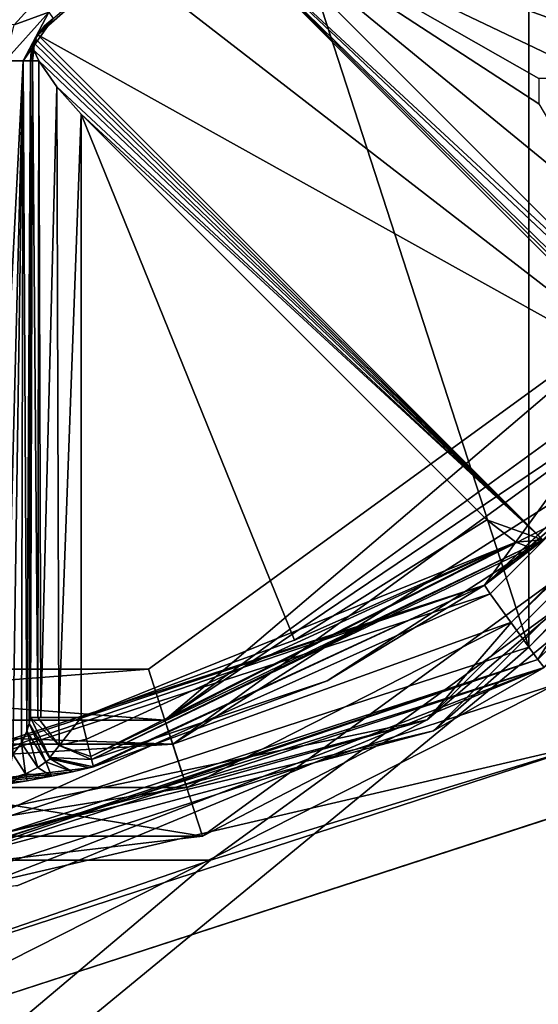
# Model space of a CAD drawing. Header units: millimetres. Extents: x -50 to 50, y -120 to 419.
# Tile 37 of 241: x 4 to 14, y -26 to -7. Entities that reach past the tile are written whole.
import ezdxf

# ---------------------------------------------------------------- set-up
doc = ezdxf.new("R2010")
doc.units = ezdxf.units.MM
doc.header["$LTSCALE"] = 81.481481
for name, color, linetype in [('10', 7, 'CONTINUOUS'), ('1007', 7, 'CONTINUOUS'), ('11', 7, 'CONTINUOUS'), ('14', 7, 'CONTINUOUS'), ('15', 7, 'CONTINUOUS'), ('17', 7, 'CONTINUOUS'), ('18', 7, 'CONTINUOUS'), ('207', 7, 'CONTINUOUS'), ('208', 7, 'CONTINUOUS'), ('209', 7, 'CONTINUOUS'), ('210', 7, 'CONTINUOUS'), ('2886', 7, 'CONTINUOUS'), ('2892', 7, 'CONTINUOUS'), ('2893', 7, 'CONTINUOUS'), ('2907', 7, 'CONTINUOUS'), ('2909', 7, 'CONTINUOUS'), ('2911', 7, 'CONTINUOUS'), ('2912', 7, 'CONTINUOUS'), ('2913', 7, 'CONTINUOUS'), ('2914', 7, 'CONTINUOUS'), ('3', 7, 'CONTINUOUS'), ('362', 7, 'CONTINUOUS'), ('4', 7, 'CONTINUOUS'), ('479', 7, 'CONTINUOUS'), ('481', 7, 'CONTINUOUS'), ('486', 7, 'CONTINUOUS'), ('488', 7, 'CONTINUOUS'), ('490', 7, 'CONTINUOUS'), ('5', 7, 'CONTINUOUS'), ('520', 7, 'CONTINUOUS'), ('527', 7, 'CONTINUOUS'), ('529', 7, 'CONTINUOUS'), ('7', 7, 'CONTINUOUS'), ('806', 7, 'CONTINUOUS'), ('809', 7, 'CONTINUOUS'), ('812', 7, 'CONTINUOUS'), ('813', 7, 'CONTINUOUS'), ('822', 7, 'CONTINUOUS'), ('823', 7, 'CONTINUOUS'), ('965', 7, 'CONTINUOUS'), ('966', 7, 'CONTINUOUS'), ('967', 7, 'CONTINUOUS')]:
    doc.layers.add(name, color=color, linetype=linetype)

msp = doc.modelspace()

# ---------------------------------------------------------------- linework, layer by layer
at = {"layer": '10', "linetype": 'CONTINUOUS'}
for points in [[(17.394, -12.637), (6.644, -20.448), (17.394, -12.637, 1), (17.394, -12.637)], [(17.394, -12.637, 1), (6.644, -20.448), (6.644, -20.448, 1), (17.394, -12.637, 1)], [(6.644, -20.448), (-6.644, -20.448), (6.644, -20.448, 1), (6.644, -20.448)], [(6.644, -20.448, 1), (-6.644, -20.448), (-6.644, -20.448, 1), (6.644, -20.448, 1)]]:
    msp.add_3dface(points, dxfattribs=at)
at = {"layer": '1007', "linetype": 'CONTINUOUS'}
for points in [[(15.191, -10.333, 69), (7.881, -4.346, 69), (14, -8.333, 69), (15.191, -10.333, 69)], [(7.881, -4.346, 69), (15.191, -10.333, 69), (16.511, -12.976, 69), (7.881, -4.346, 69)], [(14, -8.333, 69), (7.881, -4.346, 69), (14, -7.833, 69), (14, -8.333, 69)], [(14, -7.833, 69), (7.881, -4.346, 69), (15.191, -7.833, 69), (14, -7.833, 69)], [(15.191, -7.833, 69), (7.881, -4.346, 69), (15.191, -7, 69), (15.191, -7.833, 69)], [(15.191, -7, 69), (7.881, -4.346, 69), (15.702, -7, 69), (15.191, -7, 69)], [(15.702, -7, 69), (7.881, -4.346, 69), (15.021, -6.333, 69), (15.702, -7, 69)]]:
    msp.add_3dface(points, dxfattribs=at)
at = {"layer": '11', "linetype": 'CONTINUOUS'}
for points in [[(6.319, -19.449, 5.95), (16.544, -12.02, 5.95), (6.319, -19.449, 2.05), (6.319, -19.449, 5.95)], [(6.319, -19.449, 2.05), (16.544, -12.02, 5.95), (16.544, -12.02, 2.05), (6.319, -19.449, 2.05)], [(-6.319, -19.449, 5.95), (6.319, -19.449, 5.95), (-6.319, -19.449, 2.05), (-6.319, -19.449, 5.95)], [(-6.319, -19.449, 2.05), (6.319, -19.449, 5.95), (6.319, -19.449, 2.05), (-6.319, -19.449, 2.05)]]:
    msp.add_3dface(points, dxfattribs=at)
at = {"layer": '14', "linetype": 'CONTINUOUS'}
for points in [[(6.644, -20.448, 1), (6.319, -19.449, 2.05), (16.544, -12.02, 2.05), (6.644, -20.448, 1)], [(17.394, -12.637, 1), (6.644, -20.448, 1), (16.544, -12.02, 2.05), (17.394, -12.637, 1)], [(6.644, -20.448, 1), (-6.644, -20.448, 1), (6.319, -19.449, 2.05), (6.644, -20.448, 1)], [(-6.644, -20.448, 1), (-6.319, -19.449, 2.05), (6.319, -19.449, 2.05), (-6.644, -20.448, 1)]]:
    msp.add_3dface(points, dxfattribs=at)
at = {"layer": '15', "linetype": 'CONTINUOUS'}
for points in [[(6.644, -20.448, 7), (16.544, -12.02, 5.95), (6.319, -19.449, 5.95), (6.644, -20.448, 7)], [(6.644, -20.448, 7), (17.394, -12.637, 7), (16.544, -12.02, 5.95), (6.644, -20.448, 7)], [(-6.644, -20.448, 7), (6.644, -20.448, 7), (-6.319, -19.449, 5.95), (-6.644, -20.448, 7)], [(6.644, -20.448, 7), (6.319, -19.449, 5.95), (-6.319, -19.449, 5.95), (6.644, -20.448, 7)]]:
    msp.add_3dface(points, dxfattribs=at)
at = {"layer": '17', "linetype": 'CONTINUOUS'}
for points in [[(17.394, -12.637, 29.5), (6.644, -20.448, 29.5), (17.798, -12.931, 30), (17.394, -12.637, 29.5)], [(6.644, -20.448, 29.5), (6.798, -20.923, 30), (17.798, -12.931, 30), (6.644, -20.448, 29.5)], [(-6.644, -20.448, 29.5), (-6.798, -20.923, 30), (6.798, -20.923, 30), (-6.644, -20.448, 29.5)], [(6.644, -20.448, 29.5), (-6.644, -20.448, 29.5), (6.798, -20.923, 30), (6.644, -20.448, 29.5)]]:
    msp.add_3dface(points, dxfattribs=at)
at = {"layer": '18', "linetype": 'CONTINUOUS'}
for points in [[(19.336, -14.048), (6.644, -20.448), (17.394, -12.637), (19.336, -14.048)], [(19.336, -14.048), (7.385, -22.73), (6.644, -20.448), (19.336, -14.048)], [(7.385, -22.73), (-7.385, -22.73), (-6.644, -20.448), (7.385, -22.73)], [(7.385, -22.73), (-6.644, -20.448), (6.644, -20.448), (7.385, -22.73)]]:
    msp.add_3dface(points, dxfattribs=at)
at = {"layer": '207', "linetype": 'CONTINUOUS'}
for points in [[(17.957, -13.053, 31), (13.983, -19.259, 31), (13.043, -17.965, 31), (17.957, -13.053, 31)], [(19.251, -13.994, 31), (13.983, -19.259, 31), (17.957, -13.053, 31), (19.251, -13.994, 31)], [(13.983, -19.259, 31), (0, -23.8, 31), (13.043, -17.965, 31), (13.983, -19.259, 31)], [(13.043, -17.965, 31), (0, -23.8, 31), (0, -22.2, 31), (13.043, -17.965, 31)]]:
    msp.add_3dface(points, dxfattribs=at)
at = {"layer": '208', "linetype": 'CONTINUOUS'}
for points in [[(13.807, 19.017, 71), (0, 23.5, 71), (13.807, -19.017, 71), (13.807, 19.017, 71)], [(13.807, -19.017, 71), (0, 23.5, 71), (0, -23.5, 71), (13.807, -19.017, 71)], [(19.009, 13.817, 71), (13.807, 19.017, 71), (19.009, -13.817, 71), (19.009, 13.817, 71)], [(19.009, -13.817, 71), (13.807, 19.017, 71), (13.807, -19.017, 71), (19.009, -13.817, 71)]]:
    msp.add_3dface(points, dxfattribs=at)
at = {"layer": '209', "linetype": 'CONTINUOUS'}
for points in [[(5, -20.396, 69), (5, -8.536, 69), (9.195, -18.88, 69), (5, -20.396, 69)], [(9.195, -18.88, 69), (5, -8.536, 69), (12.976, -16.511, 69), (9.195, -18.88, 69)]]:
    msp.add_3dface(points, dxfattribs=at)
at = {"layer": '210', "linetype": 'CONTINUOUS'}
msp.add_3dface([(3.677, -6.776, 43), (-4.167, -6.236, 43), (4.167, -6.236, 43), (3.677, -6.776, 43)], dxfattribs=at)
at = {"layer": '2886', "linetype": 'CONTINUOUS'}
for points in [[(19.74, -14.342, 6), (7.54, -23.206, 6), (19.74, -14.342, 7), (19.74, -14.342, 6)], [(19.74, -14.342, 7), (7.54, -23.206, 6), (7.54, -23.206, 7), (19.74, -14.342, 7)], [(7.54, -23.206, 6), (-7.54, -23.206, 6), (7.54, -23.206, 7), (7.54, -23.206, 6)], [(7.54, -23.206, 7), (-7.54, -23.206, 6), (-7.54, -23.206, 7), (7.54, -23.206, 7)]]:
    msp.add_3dface(points, dxfattribs=at)
at = {"layer": '2892', "linetype": 'CONTINUOUS'}
for points in [[(48, -70, 6), (-48, -70, 6), (-15.87, -21.844, 6), (48, -70, 6)], [(0, -27, 6), (48, -70, 6), (-15.87, -21.844, 6), (0, -27, 6)], [(15.87, -21.844, 6), (48, -70, 6), (0, -27, 6), (15.87, -21.844, 6)]]:
    msp.add_3dface(points, dxfattribs=at)
at = {"layer": '2893', "linetype": 'CONTINUOUS'}
for points in [[(19.74, -14.342, 7), (7.54, -23.206, 7), (-48, -70, 7), (19.74, -14.342, 7)], [(48, -70, 7), (19.74, -14.342, 7), (-48, -70, 7), (48, -70, 7)], [(7.54, -23.206, 7), (-7.54, -23.206, 7), (-48, -70, 7), (7.54, -23.206, 7)]]:
    msp.add_3dface(points, dxfattribs=at)
at = {"layer": '2907', "linetype": 'CONTINUOUS'}
for points in [[(0, -24.4, 4), (15.165, -20.873, 4), (14.342, -19.74, 4), (0, -24.4, 4)], [(0, -25.8, 4), (15.165, -20.873, 4), (0, -24.4, 4), (0, -25.8, 4)]]:
    msp.add_3dface(points, dxfattribs=at)
at = {"layer": '2909', "linetype": 'CONTINUOUS'}
for points in [[(0, -27, 2), (0, -24.4, 2), (14.342, -19.74, 2), (0, -27, 2)], [(15.87, -21.843, 2), (0, -27, 2), (14.342, -19.74, 2), (15.87, -21.843, 2)]]:
    msp.add_3dface(points, dxfattribs=at)
at = {"layer": '2911', "linetype": 'CONTINUOUS'}
for points in [[(0, -25.8, 4), (0, -25.8, 6), (15.165, -20.873, 6), (0, -25.8, 4)], [(15.165, -20.873, 4), (0, -25.8, 4), (15.165, -20.873, 6), (15.165, -20.873, 4)]]:
    msp.add_3dface(points, dxfattribs=at)
at = {"layer": '2912', "linetype": 'CONTINUOUS'}
for points in [[(0, -24.4, 4), (14.342, -19.74, 4), (0, -24.4, 2), (0, -24.4, 4)], [(0, -24.4, 2), (14.342, -19.74, 4), (14.342, -19.74, 2), (0, -24.4, 2)]]:
    msp.add_3dface(points, dxfattribs=at)
at = {"layer": '2913', "linetype": 'CONTINUOUS'}
for points in [[(15.87, -21.844, 6), (0, -27, 6), (15.87, -21.843, 2), (15.87, -21.844, 6)], [(0, -27, 6), (0, -27, 2), (15.87, -21.843, 2), (0, -27, 6)]]:
    msp.add_3dface(points, dxfattribs=at)
at = {"layer": '2914', "linetype": 'CONTINUOUS'}
for points in [[(7.54, -23.206, 6), (19.74, -14.342, 6), (15.165, -20.873, 6), (7.54, -23.206, 6)], [(0, -25.8, 6), (7.54, -23.206, 6), (15.165, -20.873, 6), (0, -25.8, 6)], [(-7.54, -23.206, 6), (7.54, -23.206, 6), (0, -25.8, 6), (-7.54, -23.206, 6)]]:
    msp.add_3dface(points, dxfattribs=at)
at = {"layer": '3', "linetype": 'CONTINUOUS'}
for points in [[(19.336, -14.048), (7.386, -22.73, 29), (7.385, -22.73), (19.336, -14.048)], [(19.336, -14.048, 29), (7.386, -22.73, 29), (19.336, -14.048), (19.336, -14.048, 29)], [(7.386, -22.73, 29), (-7.386, -22.73, 29), (7.385, -22.73), (7.386, -22.73, 29)], [(7.385, -22.73), (-7.386, -22.73, 29), (-7.385, -22.73), (7.385, -22.73)]]:
    msp.add_3dface(points, dxfattribs=at)
at = {"layer": '362', "linetype": 'CONTINUOUS'}
for points in [[(4, -20.396, 68), (4, -20.396, 43.5), (4, -7.483, 68), (4, -20.396, 68)], [(4, -7.483, 68), (4, -20.396, 43.5), (4, -7.483, 43.5), (4, -7.483, 68)]]:
    msp.add_3dface(points, dxfattribs=at)
at = {"layer": '4', "linetype": 'CONTINUOUS'}
for points in [[(6.644, -20.448, 29.5), (17.394, -12.637, 29.5), (6.644, -20.448, 7), (6.644, -20.448, 29.5)], [(6.644, -20.448, 7), (17.394, -12.637, 29.5), (17.394, -12.637, 7), (6.644, -20.448, 7)], [(-6.644, -20.448, 29.5), (6.644, -20.448, 29.5), (-6.644, -20.448, 7), (-6.644, -20.448, 29.5)], [(-6.644, -20.448, 7), (6.644, -20.448, 29.5), (6.644, -20.448, 7), (-6.644, -20.448, 7)]]:
    msp.add_3dface(points, dxfattribs=at)
at = {"layer": '479', "linetype": 'CONTINUOUS'}
for points in [[(2.652, -23.853, 46.348), (0, -24, 45.25), (14.107, -19.416, 31.2), (2.652, -23.853, 46.348)], [(0, -24, 45.25), (0, -24, 31.2), (14.107, -19.416, 31.2), (0, -24, 45.25)], [(0, -24, 70.5), (3.75, -23.705, 49), (14.107, -19.416, 31.2), (0, -24, 70.5)], [(0, -24, 70.5), (14.107, -19.416, 31.2), (14.107, -19.416, 70.5), (0, -24, 70.5)], [(3.75, -23.705, 49), (2.652, -23.853, 46.348), (14.107, -19.416, 31.2), (3.75, -23.705, 49)]]:
    msp.add_3dface(points, dxfattribs=at)
at = {"layer": '481', "linetype": 'CONTINUOUS'}
for points in [[(12.931, -17.798, 31.2), (17.013, -13.949, 68), (20.923, -6.798, 31.2), (12.931, -17.798, 31.2)], [(16.96, -14.013, 67.75), (17.013, -13.949, 68), (12.931, -17.798, 31.2), (16.96, -14.013, 67.75)], [(16.906, -14.078, 67.5), (16.96, -14.013, 67.75), (12.931, -17.798, 31.2), (16.906, -14.078, 67.5)], [(15.556, -15.556, 67.5), (16.906, -14.078, 67.5), (12.931, -17.798, 31.2), (15.556, -15.556, 67.5)], [(14.078, -16.906, 67.5), (15.556, -15.556, 67.5), (12.931, -17.798, 31.2), (14.078, -16.906, 67.5)], [(9.837, -19.678, 68), (13.949, -17.013, 68), (12.931, -17.798, 31.2), (9.837, -19.678, 68)], [(14.013, -16.96, 67.75), (14.078, -16.906, 67.5), (12.931, -17.798, 31.2), (14.013, -16.96, 67.75)], [(13.949, -17.013, 68), (14.013, -16.96, 67.75), (12.931, -17.798, 31.2), (13.949, -17.013, 68)], [(0, -22, 31.2), (5.152, -21.388, 43.174), (12.931, -17.798, 31.2), (0, -22, 31.2)], [(5.152, -21.388, 43.174), (5.238, -21.367, 43.5), (12.931, -17.798, 31.2), (5.152, -21.388, 43.174)], [(5.238, -21.367, 43.5), (9.837, -19.678, 68), (12.931, -17.798, 31.2), (5.238, -21.367, 43.5)], [(5.238, -21.367, 68), (9.837, -19.678, 68), (5.238, -21.367, 43.5), (5.238, -21.367, 68)], [(5.152, -21.388, 43.174), (0, -22, 31.2), (4.825, -21.464, 42.827), (5.152, -21.388, 43.174)], [(4.825, -21.464, 42.827), (0, -22, 31.2), (4.411, -21.553, 42.618), (4.825, -21.464, 42.827)], [(4.411, -21.553, 42.618), (0, -22, 31.2), (3.935, -21.645, 42.515), (4.411, -21.553, 42.618)], [(3.935, -21.645, 42.515), (0, -22, 31.2), (3.583, -21.706, 42.5), (3.935, -21.645, 42.515)]]:
    msp.add_3dface(points, dxfattribs=at)
at = {"layer": '486', "linetype": 'CONTINUOUS'}
for points in [[(4, -20.396, 68), (4, -7.483, 68), (4.041, -7.483, 68.284), (4, -20.396, 68)], [(4, -20.396, 68), (4.041, -7.483, 68.284), (4.148, -20.396, 68.524), (4, -20.396, 68)], [(4.041, -7.483, 68.284), (4.162, -7.483, 68.546), (4.148, -20.396, 68.524), (4.041, -7.483, 68.284)], [(4.148, -20.396, 68.524), (4.162, -7.483, 68.546), (4.207, -20.396, 68.609), (4.148, -20.396, 68.524)], [(4.162, -7.483, 68.546), (4.519, -7.997, 68.877), (4.207, -20.396, 68.609), (4.162, -7.483, 68.546)], [(4.207, -20.396, 68.609), (4.519, -7.997, 68.877), (4.557, -20.396, 68.896), (4.207, -20.396, 68.609)], [(4.519, -7.997, 68.877), (5, -8.536, 69), (4.557, -20.396, 68.896), (4.519, -7.997, 68.877)], [(5, -8.536, 69), (5, -20.396, 69), (4.557, -20.396, 68.896), (5, -8.536, 69)]]:
    msp.add_3dface(points, dxfattribs=at)
at = {"layer": '488', "linetype": 'CONTINUOUS'}
for points in [[(20.658, -11.927, 70.854), (13.807, -19.017, 71), (11.927, -20.658, 70.854), (20.658, -11.927, 70.854)], [(14.107, -19.416, 70.5), (20.658, -11.927, 70.854), (11.927, -20.658, 70.854), (14.107, -19.416, 70.5)], [(19.009, -13.817, 71), (13.807, -19.017, 71), (20.658, -11.927, 70.854), (19.009, -13.817, 71)], [(13.807, -19.017, 71), (0, -23.5, 71), (11.927, -20.658, 70.854), (13.807, -19.017, 71)], [(0, -24, 70.5), (14.107, -19.416, 70.5), (0, -23.854, 70.854), (0, -24, 70.5)], [(14.107, -19.416, 70.5), (11.927, -20.658, 70.854), (0, -23.854, 70.854), (14.107, -19.416, 70.5)], [(11.927, -20.658, 70.854), (0, -23.5, 71), (0, -23.854, 70.854), (11.927, -20.658, 70.854)]]:
    msp.add_3dface(points, dxfattribs=at)
at = {"layer": '490', "linetype": 'CONTINUOUS'}
for points in [[(9.195, -18.88, 69), (12.976, -16.511, 69), (13.547, -16.949, 68.716), (9.195, -18.88, 69)], [(5, -20.396, 69), (9.195, -18.88, 69), (13.547, -16.949, 68.716), (5, -20.396, 69)], [(5, -20.396, 69), (13.547, -16.949, 68.716), (5.105, -20.824, 68.898), (5, -20.396, 69)], [(5.105, -20.824, 68.898), (13.547, -16.949, 68.716), (5.188, -21.163, 68.613), (5.105, -20.824, 68.898)], [(13.547, -16.949, 68.716), (13.791, -17.039, 68.389), (5.188, -21.163, 68.613), (13.547, -16.949, 68.716)], [(5.188, -21.163, 68.613), (13.791, -17.039, 68.389), (5.203, -21.223, 68.525), (5.188, -21.163, 68.613)], [(13.949, -17.013, 68), (9.837, -19.678, 68), (5.203, -21.223, 68.525), (13.949, -17.013, 68)], [(13.791, -17.039, 68.389), (13.949, -17.013, 68), (5.203, -21.223, 68.525), (13.791, -17.039, 68.389)], [(9.837, -19.678, 68), (5.238, -21.367, 68), (5.203, -21.223, 68.525), (9.837, -19.678, 68)]]:
    msp.add_3dface(points, dxfattribs=at)
at = {"layer": '5', "linetype": 'CONTINUOUS'}
for points in [[(6.798, -20.923, 30), (18.531, -13.454, 30), (17.798, -12.931, 30), (6.798, -20.923, 30)], [(13.464, -18.523, 30), (18.531, -13.454, 30), (6.798, -20.923, 30), (13.464, -18.523, 30)], [(7.079, -21.778, 30), (13.464, -18.523, 30), (6.798, -20.923, 30), (7.079, -21.778, 30)], [(-7.079, -21.778, 30), (7.079, -21.778, 30), (6.798, -20.923, 30), (-7.079, -21.778, 30)], [(-6.798, -20.923, 30), (-7.079, -21.778, 30), (6.798, -20.923, 30), (-6.798, -20.923, 30)], [(0, -22.9, 30), (7.079, -21.778, 30), (-7.079, -21.778, 30), (0, -22.9, 30)]]:
    msp.add_3dface(points, dxfattribs=at)
at = {"layer": '520', "linetype": 'CONTINUOUS'}
for points in [[(3.5, -21.213, 43), (3.5, -14.348, 43), (3.854, -7.483, 43.146), (3.5, -21.213, 43)], [(3.654, -21.12, 43.024), (3.5, -21.213, 43), (3.854, -7.483, 43.146), (3.654, -21.12, 43.024)], [(3.5, -14.348, 43), (3.5, -7.483, 43), (3.854, -7.483, 43.146), (3.5, -14.348, 43)], [(3.826, -20.901, 43.121), (3.654, -21.12, 43.024), (3.854, -7.483, 43.146), (3.826, -20.901, 43.121)], [(3.927, -20.668, 43.24), (3.826, -20.901, 43.121), (3.854, -7.483, 43.146), (3.927, -20.668, 43.24)], [(4, -7.483, 43.5), (3.927, -20.668, 43.24), (3.854, -7.483, 43.146), (4, -7.483, 43.5)], [(3.927, -20.668, 43.24), (4, -7.483, 43.5), (3.973, -20.513, 43.337), (3.927, -20.668, 43.24)], [(4, -7.483, 43.5), (4, -20.396, 43.5), (3.973, -20.513, 43.337), (4, -7.483, 43.5)]]:
    msp.add_3dface(points, dxfattribs=at)
at = {"layer": '527', "linetype": 'CONTINUOUS'}
for points in [[(17.957, -13.053, 31), (12.931, -17.798, 31.2), (20.923, -6.798, 31.2), (17.957, -13.053, 31)], [(17.957, -13.053, 31), (13.043, -17.965, 31), (12.931, -17.798, 31.2), (17.957, -13.053, 31)], [(13.043, -17.965, 31), (0, -22.2, 31), (12.931, -17.798, 31.2), (13.043, -17.965, 31)], [(12.931, -17.798, 31.2), (0, -22.2, 31), (0, -22.059, 31.059), (12.931, -17.798, 31.2)], [(0, -22, 31.2), (12.931, -17.798, 31.2), (0, -22.059, 31.059), (0, -22, 31.2)]]:
    msp.add_3dface(points, dxfattribs=at)
at = {"layer": '529', "linetype": 'CONTINUOUS'}
for points in [[(13.983, -19.259, 31), (19.251, -13.994, 31), (14.107, -19.416, 31.2), (13.983, -19.259, 31)], [(0, -23.8, 31), (13.983, -19.259, 31), (0, -23.941, 31.059), (0, -23.8, 31)], [(0, -24, 31.2), (13.983, -19.259, 31), (14.107, -19.416, 31.2), (0, -24, 31.2)], [(13.983, -19.259, 31), (0, -24, 31.2), (0, -23.941, 31.059), (13.983, -19.259, 31)]]:
    msp.add_3dface(points, dxfattribs=at)
at = {"layer": '7', "linetype": 'CONTINUOUS'}
for points in [[(11.804, -20.444, 29.707), (19.336, -14.048, 29), (20.444, -11.804, 29.707), (11.804, -20.444, 29.707)], [(13.464, -18.523, 30), (11.804, -20.444, 29.707), (20.444, -11.804, 29.707), (13.464, -18.523, 30)], [(18.531, -13.454, 30), (13.464, -18.523, 30), (20.444, -11.804, 29.707), (18.531, -13.454, 30)], [(7.386, -22.73, 29), (19.336, -14.048, 29), (11.804, -20.444, 29.707), (7.386, -22.73, 29)], [(13.464, -18.523, 30), (7.079, -21.778, 30), (11.804, -20.444, 29.707), (13.464, -18.523, 30)], [(0, -23.607, 29.707), (7.386, -22.73, 29), (11.804, -20.444, 29.707), (0, -23.607, 29.707)], [(7.079, -21.778, 30), (0, -22.9, 30), (11.804, -20.444, 29.707), (7.079, -21.778, 30)], [(0, -22.9, 30), (0, -23.607, 29.707), (11.804, -20.444, 29.707), (0, -22.9, 30)], [(-7.386, -22.73, 29), (7.386, -22.73, 29), (0, -23.607, 29.707), (-7.386, -22.73, 29)]]:
    msp.add_3dface(points, dxfattribs=at)
at = {"layer": '806', "linetype": 'CONTINUOUS'}
for points in [[(4.444, -6.652, 43.5), (4.142, -6.97, 67.5), (4.118, -7.012, 43.5), (4.444, -6.652, 43.5)], [(4.142, -6.97, 67.5), (4.444, -6.652, 43.5), (4.275, -6.794, 67.5), (4.142, -6.97, 67.5)], [(4.275, -6.794, 67.5), (4.444, -6.652, 43.5), (4.444, -6.652, 67.5), (4.275, -6.794, 67.5)], [(4.118, -7.012, 43.5), (4.142, -6.97, 67.5), (4.099, -7.049, 67.758), (4.118, -7.012, 43.5)], [(4, -7.483, 68), (4, -7.483, 43.5), (4.118, -7.012, 43.5), (4, -7.483, 68)], [(4, -7.483, 68), (4.118, -7.012, 43.5), (4.016, -7.303, 68), (4, -7.483, 68)], [(4.016, -7.303, 68), (4.118, -7.012, 43.5), (4.065, -7.129, 68), (4.016, -7.303, 68)], [(4.065, -7.129, 68), (4.118, -7.012, 43.5), (4.099, -7.049, 67.758), (4.065, -7.129, 68)]]:
    msp.add_3dface(points, dxfattribs=at)
at = {"layer": '809', "linetype": 'CONTINUOUS'}
for points in [[(4, -20.396, 43.5), (4, -20.396, 68), (4.383, -21.183, 68), (4, -20.396, 43.5)], [(4.383, -21.183, 43.5), (4, -20.396, 43.5), (4.383, -21.183, 68), (4.383, -21.183, 43.5)], [(4.383, -21.183, 43.5), (5.238, -21.367, 68), (4.418, -21.209, 43.5), (4.383, -21.183, 43.5)], [(5.238, -21.367, 68), (4.383, -21.183, 43.5), (4.383, -21.183, 68), (5.238, -21.367, 68)], [(5.238, -21.367, 68), (5.238, -21.367, 43.5), (4.418, -21.209, 43.5), (5.238, -21.367, 68)]]:
    msp.add_3dface(points, dxfattribs=at)
at = {"layer": '812', "linetype": 'CONTINUOUS'}
for points in [[(4, -20.396, 68), (4.148, -20.396, 68.524), (4.563, -20.952, 68.707), (4, -20.396, 68)], [(4.383, -21.183, 68), (4, -20.396, 68), (4.563, -20.952, 68.707), (4.383, -21.183, 68)], [(4.148, -20.396, 68.524), (4.207, -20.396, 68.609), (4.557, -20.396, 68.896), (4.148, -20.396, 68.524)], [(4.148, -20.396, 68.524), (4.557, -20.396, 68.896), (4.563, -20.952, 68.707), (4.148, -20.396, 68.524)], [(4.557, -20.396, 68.896), (5, -20.396, 69), (4.563, -20.952, 68.707), (4.557, -20.396, 68.896)], [(5, -20.396, 69), (5.105, -20.824, 68.898), (4.563, -20.952, 68.707), (5, -20.396, 69)], [(5.105, -20.824, 68.898), (5.188, -21.163, 68.613), (4.563, -20.952, 68.707), (5.105, -20.824, 68.898)], [(5.203, -21.223, 68.525), (4.383, -21.183, 68), (4.563, -20.952, 68.707), (5.203, -21.223, 68.525)], [(5.188, -21.163, 68.613), (5.203, -21.223, 68.525), (4.563, -20.952, 68.707), (5.188, -21.163, 68.613)], [(5.203, -21.223, 68.525), (5.238, -21.367, 68), (4.383, -21.183, 68), (5.203, -21.223, 68.525)]]:
    msp.add_3dface(points, dxfattribs=at)
at = {"layer": '813', "linetype": 'CONTINUOUS'}
for points in [[(4.016, -7.303, 68), (4.065, -7.129, 68), (4.069, -7.275, 68.301), (4.016, -7.303, 68)], [(4.041, -7.483, 68.284), (4, -7.483, 68), (4.069, -7.275, 68.301), (4.041, -7.483, 68.284)], [(4, -7.483, 68), (4.016, -7.303, 68), (4.069, -7.275, 68.301), (4, -7.483, 68)], [(4.162, -7.483, 68.546), (4.041, -7.483, 68.284), (4.069, -7.275, 68.301), (4.162, -7.483, 68.546)]]:
    msp.add_3dface(points, dxfattribs=at)
at = {"layer": '822', "linetype": 'CONTINUOUS'}
for points in [[(3.677, -6.776, 43), (4.167, -6.236, 43), (4.363, -6.53, 43.146), (3.677, -6.776, 43)], [(3.5, -7.483, 43), (3.677, -6.776, 43), (4.363, -6.53, 43.146), (3.5, -7.483, 43)], [(3.5, -7.483, 43), (4.363, -6.53, 43.146), (3.854, -7.483, 43.146), (3.5, -7.483, 43)], [(4.363, -6.53, 43.146), (4.444, -6.652, 43.5), (3.854, -7.483, 43.146), (4.363, -6.53, 43.146)], [(3.854, -7.483, 43.146), (4.444, -6.652, 43.5), (4.118, -7.012, 43.5), (3.854, -7.483, 43.146)], [(4, -7.483, 43.5), (3.854, -7.483, 43.146), (4.118, -7.012, 43.5), (4, -7.483, 43.5)]]:
    msp.add_3dface(points, dxfattribs=at)
at = {"layer": '823', "linetype": 'CONTINUOUS'}
for points in [[(3.927, -20.668, 43.24), (3.973, -20.513, 43.337), (4.304, -21.271, 43.266), (3.927, -20.668, 43.24)], [(3.973, -20.513, 43.337), (4, -20.396, 43.5), (4.389, -21.208, 43.437), (3.973, -20.513, 43.337)], [(4.304, -21.271, 43.266), (3.973, -20.513, 43.337), (4.389, -21.208, 43.437), (4.304, -21.271, 43.266)], [(4, -20.396, 43.5), (4.383, -21.183, 43.5), (4.389, -21.208, 43.437), (4, -20.396, 43.5)], [(3.826, -20.901, 43.121), (3.927, -20.668, 43.24), (4.145, -21.384, 43.061), (3.826, -20.901, 43.121)], [(4.145, -21.384, 43.061), (3.927, -20.668, 43.24), (4.304, -21.271, 43.266), (4.145, -21.384, 43.061)], [(3.654, -21.12, 43.024), (3.826, -20.901, 43.121), (3.902, -21.507, 42.886), (3.654, -21.12, 43.024)], [(3.902, -21.507, 42.886), (3.826, -20.901, 43.121), (4.145, -21.384, 43.061), (3.902, -21.507, 42.886)], [(3.566, -21.614, 42.791), (3.654, -21.12, 43.024), (3.902, -21.507, 42.886), (3.566, -21.614, 42.791)], [(4.411, -21.553, 42.618), (4.145, -21.384, 43.061), (4.304, -21.271, 43.266), (4.411, -21.553, 42.618)], [(4.825, -21.464, 42.827), (4.304, -21.271, 43.266), (4.389, -21.208, 43.437), (4.825, -21.464, 42.827)], [(4.825, -21.464, 42.827), (4.411, -21.553, 42.618), (4.304, -21.271, 43.266), (4.825, -21.464, 42.827)], [(4.383, -21.183, 43.5), (4.418, -21.209, 43.5), (4.389, -21.208, 43.437), (4.383, -21.183, 43.5)], [(5.152, -21.388, 43.174), (4.825, -21.464, 42.827), (4.389, -21.208, 43.437), (5.152, -21.388, 43.174)], [(4.418, -21.209, 43.5), (5.152, -21.388, 43.174), (4.389, -21.208, 43.437), (4.418, -21.209, 43.5)], [(5.238, -21.367, 43.5), (5.152, -21.388, 43.174), (4.418, -21.209, 43.5), (5.238, -21.367, 43.5)], [(4.411, -21.553, 42.618), (3.902, -21.507, 42.886), (4.145, -21.384, 43.061), (4.411, -21.553, 42.618)], [(3.583, -21.706, 42.5), (3.566, -21.614, 42.791), (3.902, -21.507, 42.886), (3.583, -21.706, 42.5)], [(3.935, -21.645, 42.515), (3.583, -21.706, 42.5), (3.902, -21.507, 42.886), (3.935, -21.645, 42.515)], [(4.411, -21.553, 42.618), (3.935, -21.645, 42.515), (3.902, -21.507, 42.886), (4.411, -21.553, 42.618)]]:
    msp.add_3dface(points, dxfattribs=at)
at = {"layer": '965', "linetype": 'CONTINUOUS'}
for points in [[(4.142, -6.97, 67.5), (14.078, -16.906, 67.5), (4.099, -7.049, 67.758), (4.142, -6.97, 67.5)], [(14.078, -16.906, 67.5), (4.065, -7.129, 68), (4.099, -7.049, 67.758), (14.078, -16.906, 67.5)], [(4.065, -7.129, 68), (14.078, -16.906, 67.5), (4.069, -7.275, 68.301), (4.065, -7.129, 68)], [(14.078, -16.906, 67.5), (4.162, -7.483, 68.546), (4.069, -7.275, 68.301), (14.078, -16.906, 67.5)], [(14.078, -16.906, 67.5), (4.519, -7.997, 68.877), (4.162, -7.483, 68.546), (14.078, -16.906, 67.5)], [(14.078, -16.906, 67.5), (5, -8.536, 69), (4.519, -7.997, 68.877), (14.078, -16.906, 67.5)], [(12.976, -16.511, 69), (5, -8.536, 69), (14.078, -16.906, 67.5), (12.976, -16.511, 69)], [(12.976, -16.511, 69), (14.078, -16.906, 67.5), (13.547, -16.949, 68.716), (12.976, -16.511, 69)], [(14.078, -16.906, 67.5), (13.791, -17.039, 68.389), (13.547, -16.949, 68.716), (14.078, -16.906, 67.5)], [(14.078, -16.906, 67.5), (14.013, -16.96, 67.75), (13.791, -17.039, 68.389), (14.078, -16.906, 67.5)], [(13.949, -17.013, 68), (13.791, -17.039, 68.389), (14.013, -16.96, 67.75), (13.949, -17.013, 68)]]:
    msp.add_3dface(points, dxfattribs=at)
at = {"layer": '966', "linetype": 'CONTINUOUS'}
for points in [[(6.891, -4.063, 67.5), (16.906, -14.078, 67.5), (5.814, -5.495, 67.5), (6.891, -4.063, 67.5)], [(16.906, -14.078, 67.5), (4.142, -6.97, 67.5), (5.814, -5.495, 67.5), (16.906, -14.078, 67.5)], [(4.142, -6.97, 67.5), (4.444, -6.652, 67.5), (5.814, -5.495, 67.5), (4.142, -6.97, 67.5)], [(4.142, -6.97, 67.5), (4.275, -6.794, 67.5), (4.444, -6.652, 67.5), (4.142, -6.97, 67.5)], [(16.906, -14.078, 67.5), (14.078, -16.906, 67.5), (4.142, -6.97, 67.5), (16.906, -14.078, 67.5)]]:
    msp.add_3dface(points, dxfattribs=at)
at = {"layer": '967', "linetype": 'CONTINUOUS'}
for points in [[(17.013, -13.949, 68), (16.96, -14.013, 67.75), (6.891, -4.063, 67.5), (17.013, -13.949, 68)], [(17.013, -13.949, 68), (6.891, -4.063, 67.5), (16.954, -13.556, 68.707), (17.013, -13.949, 68)], [(16.96, -14.013, 67.75), (16.906, -14.078, 67.5), (6.891, -4.063, 67.5), (16.96, -14.013, 67.75)], [(6.891, -4.063, 67.5), (7.881, -4.346, 69), (16.511, -12.976, 69), (6.891, -4.063, 67.5)], [(16.954, -13.556, 68.707), (6.891, -4.063, 67.5), (16.949, -13.547, 68.716), (16.954, -13.556, 68.707)], [(16.949, -13.547, 68.716), (6.891, -4.063, 67.5), (16.511, -12.976, 69), (16.949, -13.547, 68.716)]]:
    msp.add_3dface(points, dxfattribs=at)

doc.saveas('drawing.dxf')
